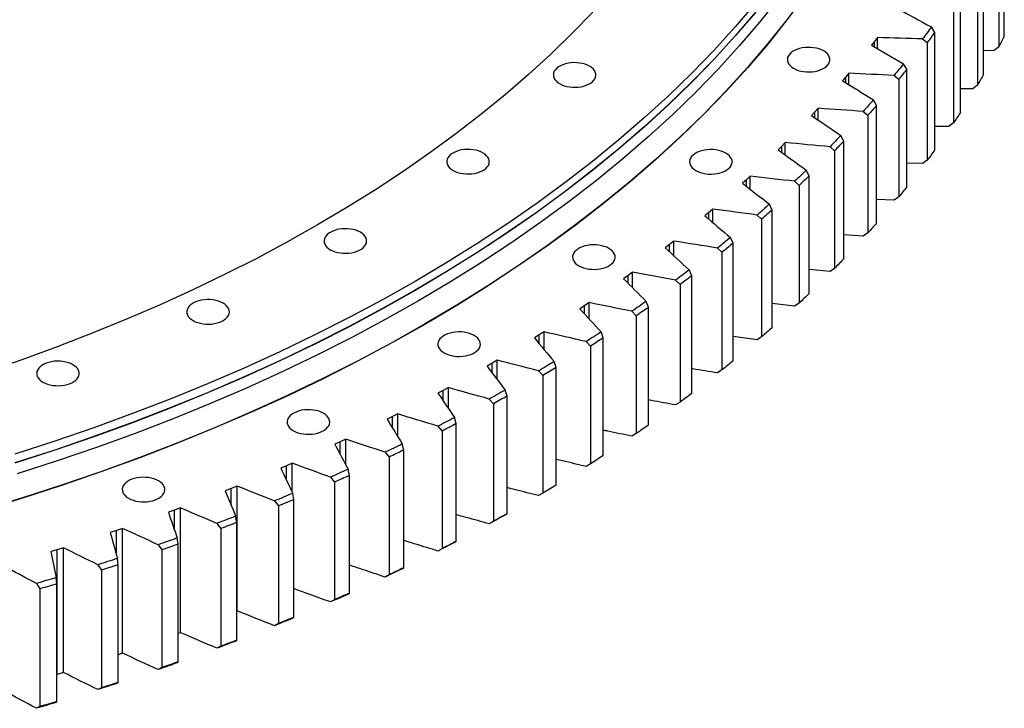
# Model space of a CAD drawing. Header units: millimetres. Extents: x -971 to 15698, y 49176 to 61759.
# Tile 15 of 18: x 10435 to 11338, y 54434 to 55065. Entities that reach past the tile are written whole.
import ezdxf

# ---------------------------------------------------------------- set-up
doc = ezdxf.new("R2010")
doc.units = ezdxf.units.MM
doc.header["$LTSCALE"] = 50

msp = doc.modelspace()

# ---------------------------------------------------------------- linework, layer by layer
at = {"color": 7, "linetype": 'Continuous', "lineweight": 25}
for p, q in [((11337.54, 55049.9), (11337.54, 55157.69)), ((11332.53, 55147.98), (11332.53, 55040.19)), ((11318.5, 55014.72), (11318.5, 55122.5)), ((11312.88, 55112.9), (11312.88, 55005.12)), ((11297.24, 54979.95), (11297.24, 55087.74)), ((11291.01, 55078.27), (11291.01, 54970.48)), ((11273.78, 55053.45), (11270.67, 55058.41)), ((11273.78, 54945.67), (11273.78, 55053.45)), ((11218.58, 55045.16), (11215.88, 55041.72)), ((11221.19, 55048.62), (11218.58, 55045.16)), ((11221.19, 55038.64), (11221.19, 55048.62)), ((11262.68, 55047.5), (11266.95, 55044.12)), ((11266.95, 55044.12), (11266.95, 54936.33)), ((11332.53, 55040.19), (11328.26, 55036.77)), ((11328.26, 55036.77), (11318.5, 55036.41)), ((11248.16, 55019.69), (11245.15, 55024.71)), ((11195.08, 55015.98), (11192.25, 55012.57)), ((11195.08, 55005.61), (11195.08, 55015.98)), ((11236.48, 55013.97), (11240.74, 55010.5)), ((11248.16, 54911.9), (11248.16, 55019.69)), ((11192.25, 55012.57), (11189.34, 55009.2)), ((11240.74, 55010.5), (11240.74, 54902.72)), ((11312.88, 55005.12), (11308.61, 55001.78)), ((11308.61, 55001.78), (11297.24, 55001.6)), ((11220.4, 54986.49), (11217.51, 54991.57)), ((11220.4, 54878.7), (11220.4, 54986.49)), ((11163.88, 54980.57), (11160.75, 54977.25)), ((11166.92, 54983.91), (11163.88, 54980.57)), ((11166.92, 54973.1), (11166.92, 54983.91)), ((11208.16, 54981.03), (11212.4, 54977.47)), ((11212.4, 54977.47), (11212.4, 54869.68)), ((11291.01, 54970.48), (11286.74, 54967.24)), ((11190.55, 54953.9), (11187.78, 54959.04)), ((11286.74, 54967.24), (11273.78, 54967.31)), ((11136.73, 54952.46), (11133.48, 54949.18)), ((11136.73, 54941.16), (11136.73, 54952.46)), ((11190.55, 54846.11), (11190.55, 54953.9)), ((11133.48, 54949.18), (11130.14, 54945.94)), ((11177.76, 54948.7), (11181.99, 54945.05)), ((11181.99, 54945.05), (11181.99, 54837.27)), ((11262.68, 54933.18), (11248.16, 54933.57)), ((11266.95, 54936.33), (11262.68, 54933.18)), ((11158.65, 54921.96), (11155.99, 54927.16)), ((11101.11, 54918.47), (11097.57, 54915.29)), ((11104.57, 54921.67), (11101.11, 54918.47)), ((11104.57, 54909.82), (11104.57, 54921.67)), ((11145.33, 54917.05), (11149.53, 54913.31)), ((11158.65, 54814.18), (11158.65, 54921.96)), ((11149.53, 54913.31), (11149.53, 54805.52)), ((11124.73, 54890.73), (11122.21, 54895.98)), ((11236.48, 54899.66), (11220.4, 54900.43)), ((11240.74, 54902.72), (11236.48, 54899.66)), ((11066.8, 54888.46), (11063.06, 54885.36)), ((11070.46, 54891.58), (11066.8, 54888.46)), ((11070.46, 54879.1), (11070.46, 54891.58)), ((11124.73, 54782.95), (11124.73, 54890.73)), ((11110.91, 54886.1), (11115.07, 54882.27)), ((11115.07, 54882.27), (11115.07, 54774.49)), ((11212.4, 54869.68), (11208.16, 54866.71)), ((11034.47, 54862.24), (11030.61, 54859.19)), ((11034.47, 54849.04), (11034.47, 54862.24)), ((11088.86, 54860.23), (11086.46, 54865.54)), ((11088.86, 54752.45), (11088.86, 54860.23)), ((11208.16, 54866.71), (11190.55, 54867.93)), ((11030.61, 54859.19), (11026.68, 54856.18)), ((11074.53, 54855.9), (11078.66, 54851.99)), ((11078.66, 54851.99), (11078.66, 54744.2)), ((10996.63, 54833.68), (10992.58, 54830.72)), ((10996.63, 54819.65), (10996.63, 54833.68)), ((11051.06, 54830.52), (11048.79, 54835.88)), ((11177.76, 54834.39), (11158.65, 54836.13)), ((11181.99, 54837.27), (11177.76, 54834.39)), ((10992.58, 54830.72), (10988.46, 54827.79)), ((11036.27, 54826.5), (11040.34, 54822.5)), ((11051.06, 54722.74), (11051.06, 54830.52)), ((11040.34, 54822.5), (11040.34, 54714.71)), ((10957, 54805.94), (10952.76, 54803.07)), ((10957, 54790.95), (10957, 54805.94)), ((11011.4, 54801.63), (11009.27, 54807.03)), ((11145.33, 54802.73), (11124.73, 54805.06)), ((11149.53, 54805.52), (11145.33, 54802.73)), ((10952.76, 54803.07), (10948.46, 54800.23)), ((10996.15, 54797.92), (11000.18, 54793.84)), ((11011.4, 54693.84), (11011.4, 54801.63)), ((11000.18, 54793.84), (11000.18, 54686.05)), ((10915.63, 54779.06), (10911.22, 54776.28)), ((10915.63, 54762.95), (10915.63, 54779.06)), ((10969.93, 54773.6), (10967.93, 54779.04)), ((10911.22, 54776.28), (10906.73, 54773.53)), ((10954.25, 54770.22), (10958.22, 54766.05)), ((10969.93, 54665.81), (10969.93, 54773.6)), ((11110.91, 54771.78), (11088.86, 54774.76)), ((11115.07, 54774.49), (11110.91, 54771.78)), ((10958.22, 54766.05), (10958.22, 54658.26)), ((10872.58, 54753.08), (10867.99, 54750.39)), ((10872.58, 54735.63), (10872.58, 54753.08)), ((10926.7, 54746.46), (10924.84, 54751.95)), ((10867.99, 54750.39), (10863.33, 54747.74)), ((10910.61, 54743.42), (10914.52, 54739.17)), ((10926.7, 54638.68), (10926.7, 54746.46)), ((11078.66, 54744.2), (11074.53, 54741.59)), ((10914.52, 54739.17), (10914.52, 54631.39)), ((10823.15, 54725.44), (10818.33, 54722.89)), ((10827.9, 54728.03), (10823.15, 54725.44)), ((10827.9, 54708.97), (10827.9, 54728.03)), ((10881.78, 54720.27), (10880.06, 54725.79)), ((10865.29, 54717.57), (10869.14, 54713.23)), ((10881.78, 54612.48), (10881.78, 54720.27)), ((10869.14, 54713.23), (10869.14, 54605.45)), ((11040.34, 54714.71), (11036.27, 54712.18)), ((10776.75, 54701.45), (10771.77, 54699.01)), ((10781.66, 54703.94), (10776.75, 54701.45)), ((10781.66, 54682.92), (10781.66, 54703.94)), ((10835.21, 54695.04), (10833.64, 54700.6)), ((10818.36, 54692.7), (10822.14, 54688.28)), ((10822.14, 54688.28), (10822.14, 54580.5)), ((10835.21, 54587.25), (10835.21, 54695.04)), ((10733.92, 54680.85), (10728.85, 54678.47)), ((10733.92, 54657.38), (10733.92, 54680.85)), ((11000.18, 54686.05), (10996.15, 54683.61)), ((10728.85, 54678.47), (10723.72, 54676.13)), ((10787.08, 54670.81), (10785.66, 54676.41)), ((10787.08, 54563.03), (10787.08, 54670.81)), ((10769.88, 54668.84), (10773.58, 54664.34)), ((10773.58, 54664.34), (10773.58, 54556.55)), ((10679.52, 54656.51), (10674.25, 54654.29)), ((10684.74, 54658.79), (10679.52, 54656.51)), ((10684.74, 54632.17), (10684.74, 54658.79)), ((10737.43, 54647.63), (10736.16, 54653.25)), ((10958.22, 54658.26), (10954.25, 54655.9)), ((10719.91, 54646.02), (10723.53, 54641.44)), ((10737.43, 54539.85), (10737.43, 54647.63)), ((10628.83, 54635.62), (10623.42, 54633.51)), ((10634.2, 54637.78), (10628.83, 54635.62)), ((10634.2, 54523.46), (10634.2, 54637.78)), ((10723.53, 54641.44), (10723.53, 54533.66)), ((10686.35, 54625.51), (10685.22, 54631.16)), ((10686.35, 54517.73), (10686.35, 54625.51)), ((10914.52, 54631.39), (10910.61, 54629.11)), ((10576.85, 54615.82), (10571.3, 54613.82)), ((10582.34, 54617.86), (10576.85, 54615.82)), ((10582.34, 54503.55), (10582.34, 54617.86)), ((10668.53, 54624.28), (10672.06, 54619.62)), ((10672.06, 54619.62), (10672.06, 54511.84)), ((10633.89, 54604.49), (10632.92, 54610.16)), ((10880.06, 54611.48), (10881.78, 54612.48)), ((10529.26, 54599.05), (10523.64, 54597.13)), ((10529.26, 54484.74), (10529.26, 54599.05)), ((10615.79, 54603.64), (10619.24, 54598.91)), ((10619.24, 54598.91), (10619.24, 54491.13)), ((10633.89, 54496.71), (10633.89, 54604.49)), ((10869.14, 54605.45), (10865.29, 54603.26)), ((10523.64, 54597.13), (10517.97, 54595.25)), ((10580.13, 54584.6), (10579.31, 54590.29)), ((10469.27, 54579.58), (10463.49, 54577.83)), ((10475.01, 54581.39), (10469.27, 54579.58)), ((10469.27, 54465.27), (10469.27, 54579.58)), ((10475.01, 54467.07), (10475.01, 54581.39)), ((10561.78, 54584.13), (10565.13, 54579.33)), ((10580.13, 54476.82), (10580.13, 54584.6)), ((10822.14, 54580.5), (10818.36, 54578.38)), ((10833.64, 54586.28), (10835.21, 54587.25)), ((10525.13, 54565.86), (10524.47, 54571.56)), ((10565.13, 54579.33), (10565.13, 54471.55)), ((10506.56, 54565.78), (10509.81, 54560.92)), ((10525.13, 54458.08), (10525.13, 54565.86)), ((10785.66, 54562.09), (10787.08, 54563.03)), ((10468.99, 54548.3), (10468.48, 54554.02)), ((10509.81, 54560.92), (10509.81, 54453.13)), ((10773.58, 54556.55), (10769.88, 54554.52)), ((10450.22, 54548.62), (10453.36, 54543.68)), ((10453.36, 54543.68), (10453.36, 54435.9)), ((10468.99, 54440.52), (10468.99, 54548.3)), ((10736.16, 54538.93), (10737.43, 54539.85)), ((10723.53, 54533.66), (10719.91, 54531.7)), ((10634.2, 54523.46), (10633.89, 54523.34)), ((10685.22, 54516.84), (10686.35, 54517.73)), ((10672.06, 54511.84), (10668.53, 54509.96)), ((10582.34, 54503.55), (10580.13, 54502.72)), ((10619.24, 54491.13), (10615.79, 54489.32)), ((10632.92, 54495.85), (10633.89, 54496.71)), ((10529.26, 54484.74), (10525.13, 54483.33)), ((10565.13, 54471.55), (10561.78, 54469.82)), ((10579.31, 54475.97), (10580.13, 54476.82)), ((10469.27, 54465.27), (10468.99, 54465.18)), ((10475.01, 54467.07), (10469.27, 54465.27)), ((10509.81, 54453.13), (10506.56, 54451.47)), ((10524.47, 54457.25), (10525.13, 54458.08)), ((10453.36, 54435.9), (10450.22, 54434.3)), ((10468.48, 54439.7), (10468.99, 54440.52))]:
    msp.add_line(p, q, dxfattribs=at)
at = {"color": 82, "linetype": 'Continuous', "lineweight": 25}
for p, q in [((11218.58, 55040.16), (11218.58, 55045.16)), ((11192.25, 55007.38), (11192.25, 55012.57)), ((11163.88, 54975.15), (11163.88, 54980.57)), ((11133.48, 54943.52), (11133.48, 54949.18)), ((11101.11, 54912.52), (11101.11, 54918.47)), ((11066.8, 54882.2), (11066.8, 54888.46)), ((11030.61, 54852.57), (11030.61, 54859.19)), ((10992.58, 54823.68), (10992.58, 54830.72)), ((10952.76, 54795.55), (10952.76, 54803.07)), ((10911.22, 54768.2), (10911.22, 54776.28)), ((10867.99, 54741.64), (10867.99, 54750.39)), ((10823.15, 54715.89), (10823.15, 54725.44)), ((10776.75, 54690.92), (10776.75, 54701.45)), ((10728.85, 54666.71), (10728.85, 54678.47)), ((10679.52, 54643.2), (10679.52, 54656.51)), ((10628.83, 54620.23), (10628.83, 54635.62)), ((10576.85, 54597.55), (10576.85, 54615.82)), ((10523.64, 54574.62), (10523.64, 54597.13))]:
    msp.add_line(p, q, dxfattribs=at)
at = {"color": 7, "linetype": 'Continuous', "lineweight": 25, "flags": 128}
for points in [[(11154.67, 55087.2), (11138.06, 55064.87), (11120.44, 55042.81), (11101.82, 55021.01), (11082.22, 54999.51), (11061.66, 54978.31), (11040.14, 54957.43), (11017.68, 54936.88), (10994.29, 54916.68), (10970, 54896.84), (10944.82, 54877.37), (10918.76, 54858.29), (10891.85, 54839.6), (10864.1, 54821.34), (10835.53, 54803.49), (10806.16, 54786.09), (10776.01, 54769.13), (10745.1, 54752.64), (10713.46, 54736.62), (10681.1, 54721.08), (10648.04, 54706.04), (10614.32, 54691.5), (10579.95, 54677.48), (10544.95, 54663.98), (10509.35, 54651.01), (10473.18, 54638.59), (10436.46, 54626.72), (10399.21, 54615.41)], [(11154.9, 55087.14), (11138.29, 55064.81), (11120.66, 55042.74), (11102.04, 55020.95), (11082.44, 54999.44), (11061.87, 54978.24), (11040.35, 54957.35), (11017.89, 54936.8), (10994.5, 54916.6), (10970.2, 54896.75), (10945.02, 54877.28), (10918.96, 54858.19), (10892.04, 54839.51), (10864.28, 54821.24), (10835.71, 54803.39), (10806.33, 54785.99), (10776.18, 54769.03), (10745.27, 54752.53), (10713.62, 54736.51), (10681.25, 54720.97), (10648.19, 54705.93), (10614.46, 54691.39), (10580.09, 54677.36), (10545.09, 54663.86), (10509.48, 54650.89), (10473.31, 54638.47), (10436.58, 54626.59), (10399.32, 54615.28)], [(11130.98, 55085.06), (11113.44, 55063.11), (11094.92, 55041.42), (11075.41, 55020.02), (11054.95, 54998.92), (11033.53, 54978.14), (11011.18, 54957.69), (10987.91, 54937.58), (10963.73, 54917.84), (10938.67, 54898.46), (10912.74, 54879.47), (10885.96, 54860.88), (10858.34, 54842.7), (10829.9, 54824.95), (10800.68, 54807.62), (10770.67, 54790.75), (10739.91, 54774.34), (10708.42, 54758.39), (10676.22, 54742.93), (10643.32, 54727.96), (10609.76, 54713.49), (10575.56, 54699.54), (10540.73, 54686.1), (10505.3, 54673.2), (10469.31, 54660.84), (10432.76, 54649.02)], [(11109.38, 55080.15), (11090.91, 55058.52), (11071.46, 55037.18), (11051.05, 55016.14), (11029.69, 54995.42), (11007.4, 54975.03), (10984.2, 54954.98), (10960.09, 54935.29), (10935.1, 54915.97), (10909.24, 54897.03), (10882.53, 54878.49), (10854.99, 54860.36), (10826.64, 54842.66), (10797.49, 54825.38), (10767.58, 54808.56), (10736.9, 54792.19), (10705.5, 54776.29), (10673.39, 54760.87), (10640.58, 54745.95), (10607.12, 54731.52), (10573.01, 54717.6), (10538.28, 54704.21), (10502.95, 54691.34), (10467.06, 54679.01), (10430.61, 54667.23)], [(10960.29, 55072.03), (10941.5, 55052.66), (10921.83, 55033.58), (10901.31, 55014.8), (10879.95, 54996.34), (10857.75, 54978.21), (10834.74, 54960.42), (10810.93, 54942.99), (10786.34, 54925.92), (10760.99, 54909.23), (10734.88, 54892.92), (10708.05, 54877.02), (10680.5, 54861.53), (10652.26, 54846.46), (10623.34, 54831.82), (10593.78, 54817.63), (10563.58, 54803.88), (10532.76, 54790.6), (10501.36, 54777.79), (10469.38, 54765.45), (10436.86, 54753.6), (10403.81, 54742.25)], [(11109.38, 55071.98), (11090.91, 55050.35), (11071.46, 55029.02), (11051.05, 55007.98), (11029.69, 54987.25), (11007.4, 54966.86), (10984.2, 54946.81), (10960.09, 54927.12), (10935.1, 54907.8), (10909.24, 54888.86), (10882.53, 54870.33), (10854.99, 54852.2), (10826.64, 54834.49), (10797.49, 54817.22), (10767.58, 54800.39), (10736.9, 54784.03), (10705.5, 54768.13), (10673.39, 54752.71), (10640.58, 54737.78), (10607.12, 54723.35), (10573.01, 54709.44), (10538.28, 54696.04), (10502.95, 54683.17), (10467.06, 54670.84), (10430.61, 54659.06)], [(11109.38, 55071.78), (11090.91, 55050.15), (11071.46, 55028.81), (11051.05, 55007.77), (11029.69, 54987.05), (11007.4, 54966.66), (10984.2, 54946.61), (10960.09, 54926.92), (10935.1, 54907.6), (10909.24, 54888.66), (10882.53, 54870.12), (10854.99, 54851.99), (10826.64, 54834.29), (10797.49, 54817.01), (10767.58, 54800.19), (10736.9, 54783.82), (10705.5, 54767.92), (10673.39, 54752.5), (10640.58, 54737.58), (10607.12, 54723.15), (10573.01, 54709.23), (10538.28, 54695.84), (10502.95, 54682.97), (10467.06, 54670.64), (10430.61, 54658.86)], [(11270.67, 55058.41), (11269.68, 55057.04), (11268.69, 55055.67), (11267.7, 55054.31), (11266.7, 55052.94), (11265.7, 55051.58), (11264.7, 55050.22), (11263.69, 55048.86), (11262.68, 55047.5)], [(11273.78, 55053.45), (11272.94, 55052.28), (11272.09, 55051.11), (11271.24, 55049.95), (11270.39, 55048.78), (11269.53, 55047.61), (11268.68, 55046.45), (11267.82, 55045.28), (11266.95, 55044.12)], [(11337.54, 55049.9), (11336.92, 55048.69), (11336.3, 55047.47), (11335.68, 55046.26), (11335.05, 55045.04), (11334.43, 55043.83), (11333.8, 55042.62), (11333.16, 55041.4), (11332.53, 55040.19)], [(11144.37, 55020.51), (11146.37, 55019.5), (11148.6, 55018.66), (11151, 55018), (11153.54, 55017.53), (11156.16, 55017.27), (11158.82, 55017.22), (11161.47, 55017.37), (11164.06, 55017.74), (11166.53, 55018.3), (11168.85, 55019.05), (11170.97, 55019.98), (11172.85, 55021.07), (11174.46, 55022.29), (11175.77, 55023.63), (11176.74, 55025.06), (11177.37, 55026.56), (11177.65, 55028.08), (11177.55, 55029.62), (11177.1, 55031.13), (11176.3, 55032.6), (11175.15, 55033.98), (11173.69, 55035.27), (11171.95, 55036.43), (11169.94, 55037.44), (11167.71, 55038.28), (11165.31, 55038.94), (11162.77, 55039.4), (11160.15, 55039.67), (11157.49, 55039.72), (11154.84, 55039.56), (11152.26, 55039.2), (11149.78, 55038.63), (11147.46, 55037.88), (11145.34, 55036.95), (11143.46, 55035.87), (11141.85, 55034.64), (11140.55, 55033.3), (11139.57, 55031.87), (11138.94, 55030.38), (11138.67, 55028.85), (11138.76, 55027.32), (11139.21, 55025.8), (11140.02, 55024.34), (11141.16, 55022.95), (11142.62, 55021.67), (11144.37, 55020.51)], [(10929.84, 55006.47), (10931.84, 55005.46), (10934.07, 55004.62), (10936.47, 55003.96), (10939.01, 55003.5), (10941.63, 55003.24), (10944.29, 55003.18), (10946.94, 55003.34), (10949.52, 55003.7), (10952, 55004.27), (10954.32, 55005.02), (10956.44, 55005.95), (10958.32, 55007.04), (10959.93, 55008.26), (10961.24, 55009.6), (10962.21, 55011.03), (10962.84, 55012.52), (10963.11, 55014.05), (10963.02, 55015.59), (10962.57, 55017.1), (10961.77, 55018.56), (10960.62, 55019.95), (10959.16, 55021.24), (10957.41, 55022.39), (10955.41, 55023.4), (10953.18, 55024.25), (10950.78, 55024.91), (10948.24, 55025.37), (10945.62, 55025.63), (10942.96, 55025.69), (10940.31, 55025.53), (10937.73, 55025.16), (10935.25, 55024.6), (10932.93, 55023.85), (10930.81, 55022.92), (10928.93, 55021.83), (10927.32, 55020.61), (10926.02, 55019.27), (10925.04, 55017.84), (10924.41, 55016.35), (10924.14, 55014.82), (10924.23, 55013.28), (10924.68, 55011.77), (10925.49, 55010.3), (10926.63, 55008.92), (10928.09, 55007.63), (10929.84, 55006.47)], [(11245.15, 55024.71), (11244.08, 55023.36), (11243, 55022.02), (11241.93, 55020.67), (11240.84, 55019.33), (11239.76, 55017.99), (11238.67, 55016.65), (11237.58, 55015.31), (11236.48, 55013.97)], [(11248.16, 55019.69), (11247.24, 55018.54), (11246.32, 55017.39), (11245.39, 55016.24), (11244.47, 55015.09), (11243.54, 55013.94), (11242.61, 55012.79), (11241.68, 55011.65), (11240.74, 55010.5)], [(11318.5, 55014.72), (11317.81, 55013.51), (11317.11, 55012.31), (11316.41, 55011.11), (11315.71, 55009.91), (11315.01, 55008.71), (11314.3, 55007.51), (11313.59, 55006.31), (11312.88, 55005.12)], [(11217.51, 54991.57), (11216.35, 54990.25), (11215.19, 54988.93), (11214.03, 54987.61), (11212.86, 54986.29), (11211.69, 54984.97), (11210.52, 54983.66), (11209.34, 54982.34), (11208.16, 54981.03)], [(11220.4, 54986.49), (11219.41, 54985.36), (11218.42, 54984.23), (11217.42, 54983.1), (11216.42, 54981.97), (11215.42, 54980.84), (11214.42, 54979.72), (11213.41, 54978.59), (11212.4, 54977.47)], [(11297.24, 54979.95), (11296.47, 54978.77), (11295.7, 54977.58), (11294.92, 54976.4), (11294.15, 54975.21), (11293.37, 54974.03), (11292.58, 54972.85), (11291.8, 54971.66), (11291.01, 54970.48)], [(11187.78, 54959.04), (11186.54, 54957.74), (11185.29, 54956.45), (11184.05, 54955.16), (11182.8, 54953.86), (11181.54, 54952.57), (11180.29, 54951.28), (11179.03, 54949.99), (11177.76, 54948.7)], [(11190.55, 54953.9), (11189.49, 54952.79), (11188.43, 54951.68), (11187.36, 54950.58), (11186.29, 54949.47), (11185.22, 54948.36), (11184.14, 54947.26), (11183.07, 54946.16), (11181.99, 54945.05)], [(10832.17, 54927.01), (10834.18, 54926), (10836.4, 54925.16), (10838.81, 54924.5), (10841.35, 54924.04), (10843.97, 54923.78), (10846.63, 54923.72), (10849.28, 54923.88), (10851.86, 54924.24), (10854.34, 54924.81), (10856.66, 54925.56), (10858.78, 54926.49), (10860.66, 54927.58), (10862.27, 54928.8), (10863.57, 54930.14), (10864.55, 54931.57), (10865.18, 54933.06), (10865.45, 54934.59), (10865.36, 54936.13), (10864.91, 54937.64), (10864.1, 54939.1), (10862.96, 54940.49), (10861.5, 54941.78), (10859.75, 54942.93), (10857.74, 54943.94), (10855.52, 54944.79), (10853.12, 54945.45), (10850.58, 54945.91), (10847.96, 54946.17), (10845.3, 54946.22), (10842.65, 54946.07), (10840.06, 54945.7), (10837.59, 54945.14), (10835.27, 54944.39), (10833.15, 54943.46), (10831.26, 54942.37), (10829.66, 54941.15), (10828.35, 54939.81), (10827.38, 54938.38), (10826.75, 54936.89), (10826.47, 54935.36), (10826.56, 54933.82), (10827.02, 54932.31), (10827.82, 54930.84), (10828.96, 54929.46), (10830.42, 54928.17), (10832.17, 54927.01)], [(11054.73, 54926.88), (11056.73, 54925.87), (11058.96, 54925.02), (11061.36, 54924.37), (11063.9, 54923.9), (11066.52, 54923.64), (11069.18, 54923.59), (11071.83, 54923.74), (11074.42, 54924.11), (11076.89, 54924.67), (11079.21, 54925.42), (11081.33, 54926.35), (11083.21, 54927.44), (11084.82, 54928.66), (11086.13, 54930), (11087.1, 54931.43), (11087.73, 54932.92), (11088.01, 54934.45), (11087.92, 54935.99), (11087.46, 54937.5), (11086.66, 54938.97), (11085.51, 54940.35), (11084.06, 54941.64), (11082.31, 54942.8), (11080.3, 54943.81), (11078.07, 54944.65), (11075.67, 54945.31), (11073.13, 54945.77), (11070.51, 54946.04), (11067.85, 54946.09), (11065.2, 54945.93), (11062.62, 54945.57), (11060.14, 54945), (11057.82, 54944.25), (11055.7, 54943.32), (11053.82, 54942.24), (11052.21, 54941.01), (11050.91, 54939.67), (11049.93, 54938.24), (11049.3, 54936.75), (11049.03, 54935.22), (11049.12, 54933.69), (11049.57, 54932.17), (11050.38, 54930.71), (11051.52, 54929.32), (11052.98, 54928.04), (11054.73, 54926.88)], [(11273.78, 54945.67), (11272.94, 54944.5), (11272.09, 54943.33), (11271.24, 54942.16), (11270.39, 54941), (11269.53, 54939.83), (11268.68, 54938.66), (11267.82, 54937.5), (11266.95, 54936.33)], [(11155.99, 54927.16), (11154.67, 54925.9), (11153.35, 54924.63), (11152.02, 54923.36), (11150.69, 54922.1), (11149.35, 54920.83), (11148.02, 54919.57), (11146.68, 54918.31), (11145.33, 54917.05)], [(11158.65, 54921.96), (11157.52, 54920.88), (11156.38, 54919.8), (11155.25, 54918.71), (11154.11, 54917.63), (11152.96, 54916.55), (11151.82, 54915.47), (11150.67, 54914.39), (11149.53, 54913.31)], [(11248.16, 54911.9), (11247.24, 54910.75), (11246.32, 54909.6), (11245.39, 54908.45), (11244.47, 54907.31), (11243.54, 54906.16), (11242.61, 54905.01), (11241.68, 54903.86), (11240.74, 54902.72)], [(11122.21, 54895.98), (11120.8, 54894.74), (11119.4, 54893.51), (11117.99, 54892.27), (11116.58, 54891.03), (11115.17, 54889.8), (11113.75, 54888.56), (11112.33, 54887.33), (11110.91, 54886.1)], [(11124.73, 54890.73), (11123.53, 54889.67), (11122.33, 54888.61), (11121.13, 54887.55), (11119.92, 54886.49), (11118.71, 54885.44), (11117.5, 54884.38), (11116.28, 54883.33), (11115.07, 54882.27)], [(11220.4, 54878.7), (11219.41, 54877.57), (11218.42, 54876.44), (11217.42, 54875.32), (11216.42, 54874.19), (11215.42, 54873.06), (11214.42, 54871.93), (11213.41, 54870.81), (11212.4, 54869.68)], [(10719.71, 54854.37), (10721.72, 54853.36), (10723.94, 54852.51), (10726.35, 54851.85), (10728.88, 54851.39), (10731.51, 54851.13), (10734.17, 54851.08), (10736.81, 54851.23), (10739.4, 54851.6), (10741.88, 54852.16), (10744.2, 54852.91), (10746.32, 54853.84), (10748.2, 54854.93), (10749.81, 54856.15), (10751.11, 54857.49), (10752.09, 54858.92), (10752.72, 54860.41), (10752.99, 54861.94), (10752.9, 54863.48), (10752.45, 54864.99), (10751.64, 54866.46), (10750.5, 54867.84), (10749.04, 54869.13), (10747.29, 54870.29), (10745.28, 54871.3), (10743.06, 54872.14), (10740.65, 54872.8), (10738.12, 54873.26), (10735.5, 54873.52), (10732.84, 54873.58), (10730.19, 54873.42), (10727.6, 54873.06), (10725.13, 54872.49), (10722.81, 54871.74), (10720.69, 54870.81), (10718.8, 54869.72), (10717.2, 54868.5), (10715.89, 54867.16), (10714.92, 54865.73), (10714.28, 54864.24), (10714.01, 54862.71), (10714.1, 54861.18), (10714.56, 54859.66), (10715.36, 54858.2), (10716.5, 54856.81), (10717.96, 54855.52), (10719.71, 54854.37)], [(11086.46, 54865.54), (11084.98, 54864.33), (11083.49, 54863.12), (11082.01, 54861.92), (11080.52, 54860.71), (11079.03, 54859.51), (11077.53, 54858.3), (11076.03, 54857.1), (11074.53, 54855.9)], [(11088.86, 54860.23), (11087.59, 54859.2), (11086.32, 54858.17), (11085.05, 54857.13), (11083.77, 54856.1), (11082.5, 54855.07), (11081.22, 54854.04), (11079.94, 54853.01), (11078.66, 54851.99)], [(10947.49, 54839.63), (10949.5, 54838.62), (10951.73, 54837.78), (10954.13, 54837.12), (10956.67, 54836.65), (10959.29, 54836.39), (10961.95, 54836.34), (10964.6, 54836.5), (10967.18, 54836.86), (10969.66, 54837.42), (10971.98, 54838.18), (10974.1, 54839.1), (10975.98, 54840.19), (10977.59, 54841.42), (10978.89, 54842.75), (10979.87, 54844.18), (10980.5, 54845.68), (10980.77, 54847.21), (10980.68, 54848.74), (10980.23, 54850.25), (10979.42, 54851.72), (10978.28, 54853.11), (10976.82, 54854.39), (10975.07, 54855.55), (10973.06, 54856.56), (10970.84, 54857.4), (10968.44, 54858.06), (10965.9, 54858.53), (10963.28, 54858.79), (10960.62, 54858.84), (10957.97, 54858.68), (10955.38, 54858.32), (10952.91, 54857.76), (10950.59, 54857), (10948.47, 54856.07), (10946.58, 54854.99), (10944.98, 54853.76), (10943.67, 54852.42), (10942.7, 54851), (10942.07, 54849.5), (10941.79, 54847.97), (10941.88, 54846.44), (10942.34, 54844.92), (10943.14, 54843.46), (10944.28, 54842.07), (10945.74, 54840.79), (10947.49, 54839.63)], [(11190.55, 54846.11), (11189.49, 54845.01), (11188.43, 54843.9), (11187.36, 54842.79), (11186.29, 54841.69), (11185.22, 54840.58), (11184.14, 54839.48), (11183.07, 54838.37), (11181.99, 54837.27)], [(11048.79, 54835.88), (11047.24, 54834.7), (11045.68, 54833.52), (11044.12, 54832.35), (11042.55, 54831.18), (11040.99, 54830), (11039.41, 54828.83), (11037.84, 54827.66), (11036.27, 54826.5)], [(11051.06, 54830.52), (11049.73, 54829.51), (11048.4, 54828.51), (11047.06, 54827.5), (11045.72, 54826.5), (11044.38, 54825.5), (11043.04, 54824.5), (11041.69, 54823.5), (11040.34, 54822.5)], [(11158.65, 54814.18), (11157.52, 54813.1), (11156.38, 54812.01), (11155.25, 54810.93), (11154.11, 54809.85), (11152.96, 54808.76), (11151.82, 54807.68), (11150.67, 54806.6), (11149.53, 54805.52)], [(10593.87, 54789.44), (10595.88, 54788.43), (10598.1, 54787.59), (10600.5, 54786.93), (10603.04, 54786.47), (10605.66, 54786.21), (10608.32, 54786.15), (10610.97, 54786.31), (10613.56, 54786.67), (10616.03, 54787.24), (10618.35, 54787.99), (10620.47, 54788.92), (10622.36, 54790.01), (10623.96, 54791.23), (10625.27, 54792.57), (10626.24, 54794), (10626.87, 54795.49), (10627.15, 54797.02), (10627.06, 54798.56), (10626.6, 54800.07), (10625.8, 54801.53), (10624.66, 54802.92), (10623.2, 54804.21), (10621.45, 54805.36), (10619.44, 54806.37), (10617.21, 54807.22), (10614.81, 54807.88), (10612.27, 54808.34), (10609.65, 54808.6), (10606.99, 54808.65), (10604.34, 54808.5), (10601.76, 54808.13), (10599.28, 54807.57), (10596.96, 54806.82), (10594.84, 54805.89), (10592.96, 54804.8), (10591.35, 54803.58), (10590.05, 54802.24), (10589.07, 54800.81), (10588.44, 54799.32), (10588.17, 54797.79), (10588.26, 54796.25), (10588.71, 54794.74), (10589.52, 54793.27), (10590.66, 54791.89), (10592.12, 54790.6), (10593.87, 54789.44)], [(11009.27, 54807.03), (11007.64, 54805.89), (11006, 54804.75), (11004.37, 54803.61), (11002.73, 54802.47), (11001.09, 54801.33), (10999.45, 54800.19), (10997.8, 54799.06), (10996.15, 54797.92)], [(11011.4, 54801.63), (11010.01, 54800.65), (11008.61, 54799.67), (11007.21, 54798.7), (11005.81, 54797.72), (11004.4, 54796.75), (11003, 54795.78), (11001.59, 54794.81), (11000.18, 54793.84)], [(10824.01, 54759.86), (10826.02, 54758.85), (10828.24, 54758.01), (10830.65, 54757.35), (10833.18, 54756.88), (10835.81, 54756.62), (10838.47, 54756.57), (10841.11, 54756.73), (10843.7, 54757.09), (10846.17, 54757.66), (10848.49, 54758.41), (10850.62, 54759.34), (10852.5, 54760.42), (10854.11, 54761.65), (10855.41, 54762.99), (10856.39, 54764.42), (10857.02, 54765.91), (10857.29, 54767.44), (10857.2, 54768.97), (10856.75, 54770.49), (10855.94, 54771.95), (10854.8, 54773.34), (10853.34, 54774.62), (10851.59, 54775.78), (10849.58, 54776.79), (10847.36, 54777.63), (10844.95, 54778.29), (10842.42, 54778.76), (10839.79, 54779.02), (10837.13, 54779.07), (10834.49, 54778.92), (10831.9, 54778.55), (10829.42, 54777.99), (10827.1, 54777.23), (10824.98, 54776.31), (10823.1, 54775.22), (10821.49, 54774), (10820.19, 54772.66), (10819.21, 54771.23), (10818.58, 54769.73), (10818.31, 54768.21), (10818.4, 54766.67), (10818.85, 54765.16), (10819.66, 54763.69), (10820.8, 54762.3), (10822.26, 54761.02), (10824.01, 54759.86)], [(10967.93, 54779.04), (10966.23, 54777.94), (10964.53, 54776.83), (10962.82, 54775.72), (10961.11, 54774.62), (10959.4, 54773.52), (10957.68, 54772.42), (10955.97, 54771.32), (10954.25, 54770.22)], [(11124.73, 54782.95), (11123.53, 54781.89), (11122.33, 54780.83), (11121.13, 54779.77), (11119.92, 54778.71), (11118.71, 54777.65), (11117.5, 54776.6), (11116.28, 54775.54), (11115.07, 54774.49)], [(10969.93, 54773.6), (10968.47, 54772.65), (10967.01, 54771.7), (10965.55, 54770.76), (10964.09, 54769.81), (10962.63, 54768.87), (10961.16, 54767.93), (10959.69, 54766.99), (10958.22, 54766.05)], [(10456.23, 54733.06), (10458.23, 54732.05), (10460.46, 54731.21), (10462.86, 54730.55), (10465.4, 54730.09), (10468.02, 54729.83), (10470.68, 54729.77), (10473.33, 54729.93), (10475.91, 54730.29), (10478.39, 54730.86), (10480.71, 54731.61), (10482.83, 54732.54), (10484.71, 54733.63), (10486.32, 54734.85), (10487.62, 54736.19), (10488.6, 54737.62), (10489.23, 54739.11), (10489.5, 54740.64), (10489.41, 54742.18), (10488.96, 54743.69), (10488.15, 54745.15), (10487.01, 54746.54), (10485.55, 54747.83), (10483.8, 54748.98), (10481.8, 54749.99), (10479.57, 54750.84), (10477.17, 54751.5), (10474.63, 54751.96), (10472.01, 54752.22), (10469.35, 54752.27), (10466.7, 54752.12), (10464.11, 54751.75), (10461.64, 54751.19), (10459.32, 54750.44), (10457.2, 54749.51), (10455.32, 54748.42), (10453.71, 54747.2), (10452.4, 54745.86), (10451.43, 54744.43), (10450.8, 54742.94), (10450.53, 54741.41), (10450.62, 54739.87), (10451.07, 54738.36), (10451.87, 54736.89), (10453.02, 54735.51), (10454.48, 54734.22), (10456.23, 54733.06)], [(10924.84, 54751.95), (10923.07, 54750.88), (10921.3, 54749.81), (10919.53, 54748.74), (10917.75, 54747.68), (10915.97, 54746.61), (10914.18, 54745.55), (10912.4, 54744.48), (10910.61, 54743.42)], [(11088.86, 54752.45), (11087.59, 54751.42), (11086.32, 54750.38), (11085.05, 54749.35), (11083.77, 54748.32), (11082.5, 54747.29), (11081.22, 54746.26), (11079.94, 54745.23), (11078.66, 54744.2)], [(10926.7, 54746.46), (10925.19, 54745.55), (10923.67, 54744.63), (10922.15, 54743.72), (10920.63, 54742.81), (10919.1, 54741.9), (10917.58, 54740.99), (10916.05, 54740.08), (10914.52, 54739.17)], [(10880.06, 54725.79), (10878.22, 54724.76), (10876.38, 54723.73), (10874.54, 54722.7), (10872.7, 54721.67), (10870.85, 54720.64), (10869, 54719.62), (10867.15, 54718.59), (10865.29, 54717.57)], [(10881.78, 54720.27), (10880.2, 54719.38), (10878.63, 54718.5), (10877.05, 54717.62), (10875.47, 54716.74), (10873.89, 54715.86), (10872.31, 54714.98), (10870.73, 54714.11), (10869.14, 54713.23)], [(11051.06, 54722.74), (11049.73, 54721.73), (11048.4, 54720.72), (11047.06, 54719.72), (11045.72, 54718.72), (11044.38, 54717.71), (11043.04, 54716.71), (11041.69, 54715.71), (11040.34, 54714.71)], [(10685.83, 54688.58), (10687.84, 54687.57), (10690.07, 54686.72), (10692.47, 54686.06), (10695.01, 54685.6), (10697.63, 54685.34), (10700.29, 54685.29), (10702.94, 54685.44), (10705.52, 54685.81), (10708, 54686.37), (10710.32, 54687.12), (10712.44, 54688.05), (10714.32, 54689.14), (10715.93, 54690.36), (10717.23, 54691.7), (10718.21, 54693.13), (10718.84, 54694.62), (10719.11, 54696.15), (10719.02, 54697.69), (10718.57, 54699.2), (10717.76, 54700.67), (10716.62, 54702.05), (10715.16, 54703.34), (10713.41, 54704.5), (10711.41, 54705.51), (10709.18, 54706.35), (10706.78, 54707.01), (10704.24, 54707.47), (10701.62, 54707.73), (10698.96, 54707.79), (10696.31, 54707.63), (10693.72, 54707.27), (10691.25, 54706.7), (10688.93, 54705.95), (10686.81, 54705.02), (10684.93, 54703.93), (10683.32, 54702.71), (10682.01, 54701.37), (10681.04, 54699.94), (10680.41, 54698.45), (10680.13, 54696.92), (10680.22, 54695.39), (10680.68, 54693.87), (10681.48, 54692.41), (10682.63, 54691.02), (10684.08, 54689.73), (10685.83, 54688.58)], [(10833.64, 54700.6), (10831.74, 54699.61), (10829.84, 54698.61), (10827.93, 54697.62), (10826.02, 54696.64), (10824.11, 54695.65), (10822.2, 54694.66), (10820.28, 54693.68), (10818.36, 54692.7)], [(10835.21, 54695.04), (10833.59, 54694.19), (10831.96, 54693.34), (10830.32, 54692.49), (10828.69, 54691.65), (10827.06, 54690.8), (10825.42, 54689.96), (10823.78, 54689.12), (10822.14, 54688.28)], [(11011.4, 54693.84), (11010.01, 54692.87), (11008.61, 54691.89), (11007.21, 54690.92), (11005.81, 54689.94), (11004.4, 54688.97), (11003, 54687.99), (11001.59, 54687.02), (11000.18, 54686.05)], [(10785.66, 54676.41), (10783.69, 54675.46), (10781.73, 54674.5), (10779.76, 54673.56), (10777.79, 54672.61), (10775.81, 54671.66), (10773.84, 54670.72), (10771.86, 54669.78), (10769.88, 54668.84)], [(10787.08, 54670.81), (10785.4, 54670), (10783.71, 54669.19), (10782.03, 54668.38), (10780.34, 54667.57), (10778.66, 54666.76), (10776.97, 54665.95), (10775.27, 54665.14), (10773.58, 54664.34)], [(10969.93, 54665.81), (10968.47, 54664.87), (10967.01, 54663.92), (10965.55, 54662.97), (10964.09, 54662.03), (10962.63, 54661.09), (10961.16, 54660.15), (10959.69, 54659.2), (10958.22, 54658.26)], [(10736.16, 54653.25), (10734.14, 54652.34), (10732.11, 54651.43), (10730.08, 54650.53), (10728.05, 54649.62), (10726.02, 54648.72), (10723.99, 54647.82), (10721.95, 54646.92), (10719.91, 54646.02)], [(10534.7, 54626.67), (10536.71, 54625.66), (10538.93, 54624.82), (10541.33, 54624.16), (10543.87, 54623.69), (10546.49, 54623.43), (10549.15, 54623.38), (10551.8, 54623.54), (10554.39, 54623.9), (10556.86, 54624.47), (10559.18, 54625.22), (10561.3, 54626.15), (10563.19, 54627.23), (10564.79, 54628.46), (10566.1, 54629.8), (10567.07, 54631.23), (10567.71, 54632.72), (10567.98, 54634.25), (10567.89, 54635.78), (10567.43, 54637.3), (10566.63, 54638.76), (10565.49, 54640.15), (10564.03, 54641.43), (10562.28, 54642.59), (10560.27, 54643.6), (10558.05, 54644.44), (10555.64, 54645.1), (10553.11, 54645.57), (10550.48, 54645.83), (10547.82, 54645.88), (10545.18, 54645.72), (10542.59, 54645.36), (10540.11, 54644.8), (10537.79, 54644.04), (10535.67, 54643.12), (10533.79, 54642.03), (10532.18, 54640.81), (10530.88, 54639.47), (10529.9, 54638.04), (10529.27, 54636.54), (10529, 54635.02), (10529.09, 54633.48), (10529.54, 54631.97), (10530.35, 54630.5), (10531.49, 54629.11), (10532.95, 54627.83), (10534.7, 54626.67)], [(10737.43, 54647.63), (10735.7, 54646.85), (10733.97, 54646.07), (10732.23, 54645.3), (10730.5, 54644.53), (10728.76, 54643.75), (10727.02, 54642.98), (10725.28, 54642.21), (10723.53, 54641.44)], [(10926.7, 54638.68), (10925.19, 54637.76), (10923.67, 54636.85), (10922.15, 54635.94), (10920.63, 54635.02), (10919.1, 54634.11), (10917.58, 54633.2), (10916.05, 54632.29), (10914.52, 54631.39)], [(10685.22, 54631.16), (10683.14, 54630.29), (10681.06, 54629.43), (10678.98, 54628.56), (10676.89, 54627.7), (10674.8, 54626.84), (10672.71, 54625.99), (10670.62, 54625.13), (10668.53, 54624.28)], [(10686.35, 54625.51), (10684.57, 54624.77), (10682.79, 54624.03), (10681, 54623.29), (10679.22, 54622.56), (10677.43, 54621.82), (10675.64, 54621.09), (10673.85, 54620.36), (10672.06, 54619.62)], [(10632.92, 54610.16), (10630.78, 54609.34), (10628.65, 54608.52), (10626.51, 54607.7), (10624.37, 54606.88), (10622.23, 54606.07), (10620.09, 54605.26), (10617.94, 54604.45), (10615.79, 54603.64)], [(10880.06, 54611.48), (10878.22, 54610.44), (10876.38, 54609.41), (10874.54, 54608.38), (10872.7, 54607.35), (10870.85, 54606.33), (10869, 54605.3), (10867.15, 54604.28), (10865.29, 54603.26)], [(10881.78, 54612.48), (10880.2, 54611.6), (10878.63, 54610.72), (10877.05, 54609.84), (10875.47, 54608.96), (10873.89, 54608.08), (10872.31, 54607.2), (10870.73, 54606.33), (10869.14, 54605.45)], [(10633.89, 54604.49), (10632.06, 54603.79), (10630.23, 54603.09), (10628.4, 54602.39), (10626.57, 54601.69), (10624.74, 54600.99), (10622.91, 54600.3), (10621.07, 54599.6), (10619.24, 54598.91)], [(10579.31, 54590.29), (10577.12, 54589.51), (10574.94, 54588.74), (10572.75, 54587.96), (10570.56, 54587.19), (10568.37, 54586.43), (10566.17, 54585.66), (10563.98, 54584.89), (10561.78, 54584.13)], [(10580.13, 54584.6), (10578.26, 54583.94), (10576.38, 54583.27), (10574.51, 54582.61), (10572.64, 54581.96), (10570.76, 54581.3), (10568.89, 54580.64), (10567.01, 54579.99), (10565.13, 54579.33)], [(10833.64, 54586.28), (10831.74, 54585.29), (10829.84, 54584.3), (10827.93, 54583.31), (10826.02, 54582.32), (10824.11, 54581.33), (10822.2, 54580.35), (10820.28, 54579.36), (10818.36, 54578.38)], [(10835.21, 54587.25), (10833.59, 54586.41), (10831.96, 54585.56), (10830.32, 54584.71), (10828.69, 54583.87), (10827.06, 54583.02), (10825.42, 54582.18), (10823.78, 54581.34), (10822.14, 54580.5)], [(10524.47, 54571.56), (10522.24, 54570.83), (10520.01, 54570.11), (10517.77, 54569.38), (10515.53, 54568.66), (10513.29, 54567.94), (10511.05, 54567.22), (10508.81, 54566.5), (10506.56, 54565.78)], [(10525.13, 54565.86), (10523.22, 54565.24), (10521.31, 54564.62), (10519.4, 54564), (10517.48, 54563.38), (10515.57, 54562.76), (10513.65, 54562.14), (10511.73, 54561.53), (10509.81, 54560.92)], [(10785.66, 54562.09), (10783.69, 54561.14), (10781.73, 54560.19), (10779.76, 54559.24), (10777.79, 54558.29), (10775.81, 54557.35), (10773.84, 54556.4), (10771.86, 54555.46), (10769.88, 54554.52)], [(10787.08, 54563.03), (10785.4, 54562.22), (10783.71, 54561.4), (10782.03, 54560.59), (10780.34, 54559.78), (10778.66, 54558.97), (10776.97, 54558.17), (10775.27, 54557.36), (10773.58, 54556.55)], [(10468.48, 54554.02), (10466.2, 54553.34), (10463.92, 54552.66), (10461.64, 54551.98), (10459.36, 54551.3), (10457.08, 54550.63), (10454.79, 54549.96), (10452.51, 54549.29), (10450.22, 54548.62)], [(10468.99, 54548.3), (10467.04, 54547.72), (10465.09, 54547.14), (10463.14, 54546.56), (10461.18, 54545.98), (10459.23, 54545.4), (10457.28, 54544.83), (10455.32, 54544.26), (10453.36, 54543.68)], [(10736.16, 54538.93), (10734.14, 54538.02), (10732.11, 54537.12), (10730.08, 54536.21), (10728.05, 54535.3), (10726.02, 54534.4), (10723.99, 54533.5), (10721.95, 54532.6), (10719.91, 54531.7)], [(10737.43, 54539.85), (10735.7, 54539.07), (10733.97, 54538.29), (10732.23, 54537.52), (10730.5, 54536.74), (10728.76, 54535.97), (10727.02, 54535.2), (10725.28, 54534.43), (10723.53, 54533.66)], [(10685.22, 54516.84), (10683.14, 54515.98), (10681.06, 54515.11), (10678.98, 54514.25), (10676.89, 54513.39), (10674.8, 54512.53), (10672.71, 54511.67), (10670.62, 54510.81), (10668.53, 54509.96)], [(10686.35, 54517.73), (10684.57, 54516.99), (10682.79, 54516.25), (10681, 54515.51), (10679.22, 54514.77), (10677.43, 54514.04), (10675.64, 54513.3), (10673.85, 54512.57), (10672.06, 54511.84)], [(10632.92, 54495.85), (10630.78, 54495.02), (10628.65, 54494.2), (10626.51, 54493.39), (10624.37, 54492.57), (10622.23, 54491.75), (10620.09, 54490.94), (10617.94, 54490.13), (10615.79, 54489.32)], [(10633.89, 54496.71), (10632.06, 54496.01), (10630.23, 54495.31), (10628.4, 54494.61), (10626.57, 54493.91), (10624.74, 54493.21), (10622.91, 54492.52), (10621.07, 54491.82), (10619.24, 54491.13)], [(10579.31, 54475.97), (10577.12, 54475.2), (10574.94, 54474.42), (10572.75, 54473.65), (10570.56, 54472.88), (10568.37, 54472.11), (10566.17, 54471.34), (10563.98, 54470.58), (10561.78, 54469.82)], [(10580.13, 54476.82), (10578.26, 54476.15), (10576.38, 54475.49), (10574.51, 54474.83), (10572.64, 54474.17), (10570.76, 54473.51), (10568.89, 54472.86), (10567.01, 54472.2), (10565.13, 54471.55)], [(10524.47, 54457.25), (10522.24, 54456.52), (10520.01, 54455.79), (10517.77, 54455.07), (10515.53, 54454.34), (10513.29, 54453.62), (10511.05, 54452.9), (10508.81, 54452.18), (10506.56, 54451.47)], [(10525.13, 54458.08), (10523.22, 54457.45), (10521.31, 54456.83), (10519.4, 54456.21), (10517.48, 54455.59), (10515.57, 54454.98), (10513.65, 54454.36), (10511.73, 54453.75), (10509.81, 54453.13)], [(10468.48, 54439.7), (10466.2, 54439.02), (10463.92, 54438.34), (10461.64, 54437.66), (10459.36, 54436.99), (10457.08, 54436.31), (10454.79, 54435.64), (10452.51, 54434.97), (10450.22, 54434.3)], [(10468.99, 54440.52), (10467.04, 54439.94), (10465.09, 54439.35), (10463.14, 54438.78), (10461.18, 54438.2), (10459.23, 54437.62), (10457.28, 54437.05), (10455.32, 54436.47), (10453.36, 54435.9)]]:
    msp.add_lwpolyline(points, dxfattribs=at)
at = {"color": 7, "linetype": 'Continuous', "lineweight": 25}
for points in [[(11240.33, 55074.79), (11250.46, 55069.34), (11260.57, 55063.88), (11270.67, 55058.41)], [(11215.88, 55041.72), (11225.65, 55036.06), (11235.41, 55030.39), (11245.15, 55024.71)], [(11262.68, 55047.5), (11248.85, 55047.86), (11235.02, 55048.23), (11221.19, 55048.62)], [(11236.48, 55013.97), (11222.68, 55014.63), (11208.88, 55015.3), (11195.08, 55015.98)], [(11189.34, 55009.2), (11198.74, 55003.33), (11208.13, 54997.45), (11217.51, 54991.57)], [(11160.75, 54977.25), (11169.77, 54971.19), (11178.78, 54965.12), (11187.78, 54959.04)], [(11208.16, 54981.03), (11194.41, 54981.97), (11180.66, 54982.94), (11166.92, 54983.91)], [(11177.76, 54948.7), (11164.08, 54949.94), (11150.41, 54951.19), (11136.73, 54952.46)], [(11130.14, 54945.94), (11138.78, 54939.69), (11147.39, 54933.43), (11155.99, 54927.16)], [(11097.57, 54915.29), (11105.8, 54908.86), (11114.01, 54902.43), (11122.21, 54895.98)], [(11145.33, 54917.05), (11131.74, 54918.58), (11118.15, 54920.12), (11104.57, 54921.67)], [(11110.91, 54886.1), (11097.42, 54887.92), (11083.94, 54889.74), (11070.46, 54891.58)], [(11063.06, 54885.36), (11070.88, 54878.76), (11078.67, 54872.15), (11086.46, 54865.54)], [(11074.53, 54855.9), (11061.17, 54858), (11047.82, 54860.12), (11034.47, 54862.24)], [(11026.68, 54856.18), (11034.06, 54849.42), (11041.44, 54842.65), (11048.79, 54835.88)], [(11036.27, 54826.5), (11023.05, 54828.88), (11009.83, 54831.27), (10996.63, 54833.68)], [(10988.46, 54827.79), (10995.41, 54820.88), (11002.35, 54813.96), (11009.27, 54807.03)], [(10996.15, 54797.92), (10983.09, 54800.59), (10970.04, 54803.26), (10957, 54805.94)], [(10948.46, 54800.23), (10954.97, 54793.17), (10961.46, 54786.11), (10967.93, 54779.04)], [(10954.25, 54770.22), (10941.37, 54773.16), (10928.49, 54776.11), (10915.63, 54779.06)], [(10906.73, 54773.53), (10912.79, 54766.35), (10918.82, 54759.15), (10924.84, 54751.95)], [(10910.61, 54743.42), (10897.92, 54746.63), (10885.25, 54749.85), (10872.58, 54753.08)], [(10863.33, 54747.74), (10868.93, 54740.43), (10874.5, 54733.11), (10880.06, 54725.79)], [(10865.29, 54717.57), (10852.82, 54721.05), (10840.36, 54724.53), (10827.9, 54728.03)], [(10818.33, 54722.89), (10823.45, 54715.46), (10828.56, 54708.03), (10833.64, 54700.6)], [(10771.77, 54699.01), (10776.41, 54691.48), (10781.04, 54683.95), (10785.66, 54676.41)], [(10818.36, 54692.7), (10806.12, 54696.44), (10793.89, 54700.18), (10781.66, 54703.94)], [(10769.88, 54668.84), (10757.88, 54672.83), (10745.9, 54676.83), (10733.92, 54680.85)], [(10723.72, 54676.13), (10727.88, 54668.51), (10732.03, 54660.88), (10736.16, 54653.25)], [(10674.25, 54654.29), (10677.92, 54646.58), (10681.58, 54638.87), (10685.22, 54631.16)], [(10719.91, 54646.02), (10708.18, 54650.26), (10696.46, 54654.52), (10684.74, 54658.79)], [(10668.53, 54624.28), (10657.07, 54628.77), (10645.63, 54633.27), (10634.2, 54637.78)], [(10623.42, 54633.51), (10626.6, 54625.73), (10629.77, 54617.95), (10632.92, 54610.16)], [(10615.79, 54603.64), (10604.63, 54608.37), (10593.48, 54613.11), (10582.34, 54617.86)], [(10571.3, 54613.82), (10573.99, 54605.98), (10576.66, 54598.13), (10579.31, 54590.29)], [(10561.78, 54584.13), (10550.93, 54589.1), (10540.09, 54594.07), (10529.26, 54599.05)], [(10517.97, 54595.25), (10520.15, 54587.36), (10522.32, 54579.46), (10524.47, 54571.56)], [(10506.56, 54565.78), (10496.03, 54570.98), (10485.52, 54576.18), (10475.01, 54581.39)], [(10463.49, 54577.83), (10465.17, 54569.89), (10466.84, 54561.95), (10468.48, 54554.02)], [(10450.22, 54548.62), (10440.03, 54554.03), (10429.85, 54559.45), (10419.68, 54564.88)], [(10668.53, 54509.96), (10657.07, 54514.45), (10645.63, 54518.95), (10634.2, 54523.46)], [(10615.79, 54489.32), (10604.63, 54494.05), (10593.48, 54498.79), (10582.34, 54503.55)], [(10561.78, 54469.82), (10550.93, 54474.78), (10540.09, 54479.76), (10529.26, 54484.74)], [(10506.56, 54451.47), (10496.03, 54456.66), (10485.52, 54461.86), (10475.01, 54467.07)], [(10450.22, 54434.3), (10440.03, 54439.72), (10429.85, 54445.14), (10419.68, 54450.57)]]:
    msp.add_open_spline(points, degree=3, dxfattribs=at)
for points, knots in [([(11074.53, 54741.59), (11067.05, 54742.76), (11059.23, 54744), (11051.41, 54745.24), (11051.06, 54745.29)], [0, 0, 0, 0, 0.956052, 1, 1, 1, 1]), ([(11036.27, 54712.18), (11028.86, 54713.52), (11020.57, 54715.01), (11012.29, 54716.52), (11011.4, 54716.68)], [0, 0, 0, 0, 0.89285, 1, 1, 1, 1]), ([(10996.15, 54683.61), (10988.84, 54685.1), (10980.1, 54686.88), (10971.36, 54688.68), (10969.93, 54688.97)], [0, 0, 0, 0, 0.836272, 1, 1, 1, 1]), ([(10954.25, 54655.9), (10947.03, 54657.55), (10937.85, 54659.65), (10928.67, 54661.75), (10926.7, 54662.21)], [0, 0, 0, 0, 0.785197, 1, 1, 1, 1]), ([(10910.61, 54629.11), (10903.5, 54630.91), (10893.89, 54633.34), (10884.29, 54635.79), (10881.78, 54636.42)], [0, 0, 0, 0, 0.738741, 1, 1, 1, 1]), ([(10865.29, 54603.26), (10858.31, 54605.2), (10848.28, 54608), (10838.26, 54610.81), (10835.21, 54611.66)], [0, 0, 0, 0, 0.696193, 1, 1, 1, 1]), ([(10818.36, 54578.38), (10811.51, 54580.48), (10801.07, 54583.66), (10790.65, 54586.86), (10787.08, 54587.96)], [0, 0, 0, 0, 0.65698, 1, 1, 1, 1]), ([(10769.88, 54554.52), (10763.16, 54556.76), (10752.34, 54560.37), (10741.53, 54563.98), (10737.43, 54565.36)], [0, 0, 0, 0, 0.620629, 1, 1, 1, 1]), ([(10719.91, 54531.7), (10713.34, 54534.08), (10702.15, 54538.14), (10690.97, 54542.21), (10686.35, 54543.89)], [0, 0, 0, 0, 0.586749, 1, 1, 1, 1])]:
    msp.add_open_spline(points, degree=3, knots=knots, dxfattribs=at)

doc.saveas('drawing.dxf')
